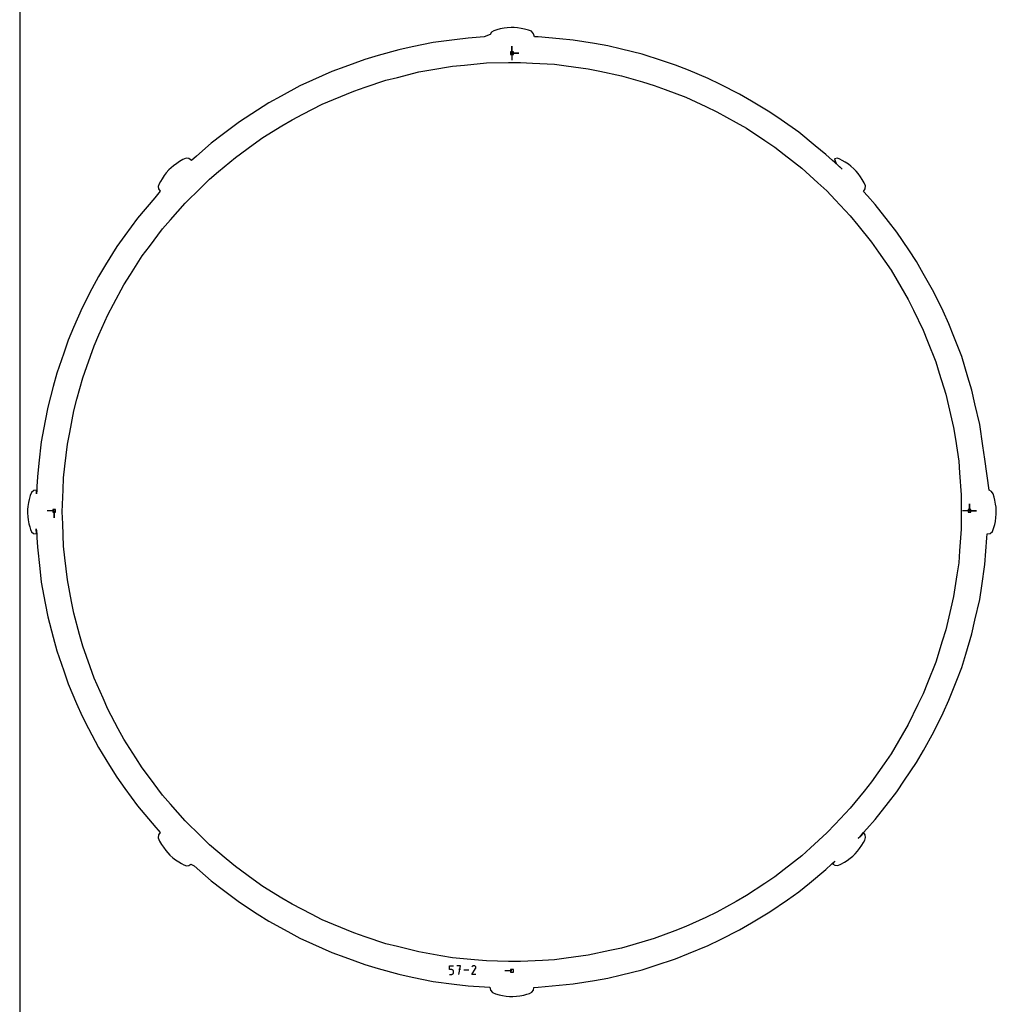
# Model space of a CAD drawing. Extents: x 0 to 600, y 0 to 900.
# Tile 6 of 21: x 0 to 198, y 402 to 602. Entities that reach past the tile are written whole.
import ezdxf

# ---------------------------------------------------------------- set-up
doc = ezdxf.new("R2010")
doc.units = 0

msp = doc.modelspace()

# ---------------------------------------------------------------- linework, layer by layer
at = {"layer": 'annotation', "color": 1}
for p, q in [((99.957305, 594.860627), (99.957305, 596.289377)), ((99.957305, 594.860627), (99.957305, 596.289377)), ((99.957305, 596.289377), (99.957305, 594.860627)), ((99.957305, 594.860627), (99.957305, 596.289377)), ((99.957305, 596.289377), (99.957305, 594.860627)), ((99.957305, 594.860627), (101.386055, 594.860627)), ((99.957305, 594.860627), (101.386055, 594.860627)), ((101.386055, 594.860627), (99.957305, 594.860627)), ((99.957305, 594.860627), (99.957305, 593.431877)), ((6.998684, 501.932582), (5.569934, 501.932582)), ((6.998684, 501.932582), (6.998684, 500.503832)), ((6.998684, 501.932582), (6.998684, 500.503832)), ((6.998684, 500.503832), (6.998684, 501.932582)), ((192.864575, 501.933206), (191.435825, 501.933206)), ((192.864575, 501.933206), (192.864575, 503.361956)), ((192.864575, 501.933206), (192.864575, 503.361956)), ((192.864575, 503.361956), (192.864575, 501.933206)), ((192.864575, 501.933206), (192.864575, 503.361956)), ((192.864575, 503.361956), (192.864575, 501.933206)), ((192.864575, 501.933206), (194.293325, 501.933206)), ((192.864575, 501.933206), (194.293325, 501.933206)), ((194.293325, 501.933206), (192.864575, 501.933206)), ((87.303085, 408.794401), (87.303085, 409.582964)), ((87.303085, 409.582964), (88.089539, 409.582964)), ((87.696312, 408.794401), (87.303085, 408.794401)), ((87.766918, 408.788089), (87.696312, 408.794401)), ((87.696312, 407.812167), (87.766888, 407.818513)), ((87.766888, 407.818513), (87.833358, 407.836807)), ((87.833403, 408.769887), (87.766918, 408.788089)), ((87.833358, 407.836807), (87.894601, 407.865935)), ((87.894651, 408.740891), (87.833403, 408.769887)), ((87.894601, 407.865935), (87.949497, 407.904784)), ((87.949542, 408.7022), (87.894651, 408.740891)), ((87.949497, 407.904784), (87.996924, 407.952239)), ((87.99696, 408.654911), (87.949542, 408.7022)), ((87.996924, 407.952239), (88.035762, 408.007186)), ((88.035787, 408.600122), (87.99696, 408.654911)), ((88.035762, 408.007186), (88.064891, 408.068511)), ((88.064904, 408.53893), (88.035787, 408.600122)), ((88.064891, 408.068511), (88.08319, 408.1351)), ((88.083194, 408.472433), (88.064904, 408.53893)), ((88.08319, 408.1351), (88.089539, 408.205838)), ((88.089539, 408.401729), (88.083194, 408.472433)), ((88.089539, 408.205838), (88.089539, 408.401729)), ((88.089539, 408.401729), (88.089539, 408.401729)), ((89.540985, 409.582964), (88.753532, 409.582964)), ((89.147314, 407.812167), (89.540985, 409.582964)), ((89.540985, 408.794401), (89.147314, 408.794401)), ((91.173498, 408.697566), (90.205256, 408.697566)), ((91.837514, 407.812152), (92.564223, 408.98206)), ((91.890263, 409.386059), (91.838624, 409.287003)), ((91.931242, 409.444168), (91.890263, 409.386059)), ((91.980407, 409.492675), (91.931242, 409.444168)), ((92.036264, 409.531192), (91.980407, 409.492675)), ((92.097317, 409.559332), (92.036264, 409.531192)), ((92.162071, 409.576704), (92.097317, 409.559332)), ((92.22903, 409.582921), (92.162071, 409.576704)), ((92.296699, 409.577594), (92.22903, 409.582921)), ((92.363583, 409.560336), (92.296699, 409.577594)), ((92.428187, 409.530756), (92.363583, 409.560336)), ((92.485968, 409.489726), (92.428187, 409.530756)), ((92.428187, 409.530756), (92.428187, 409.530756)), ((92.534279, 409.44049), (92.485968, 409.489726)), ((92.572691, 409.384558), (92.534279, 409.44049)), ((92.564223, 408.98206), (92.565091, 408.983135)), ((92.564223, 408.98206), (92.564223, 408.98206)), ((92.565091, 408.983135), (92.565925, 408.984219)), ((92.565925, 408.984219), (92.566727, 408.985322)), ((92.566727, 408.985322), (92.567506, 408.986452)), ((92.567506, 408.986452), (92.568265, 408.987618)), ((92.568265, 408.987618), (92.56901, 408.98883)), ((92.56901, 408.98883), (92.569747, 408.990097)), ((92.569747, 408.990097), (92.570482, 408.991428)), ((92.570482, 408.991428), (92.571219, 408.992832)), ((92.571219, 408.992832), (92.601224, 409.057257)), ((92.571219, 408.992832), (92.571219, 408.992832)), ((92.600774, 409.323437), (92.572691, 409.384558)), ((92.618099, 409.258638), (92.600774, 409.323437)), ((92.601224, 409.057257), (92.618753, 409.124038)), ((92.624235, 409.191668), (92.618099, 409.258638)), ((92.618753, 409.124038), (92.624235, 409.191668)), ((99.957216, 408.529671), (98.528466, 408.529671)), ((87.303085, 407.812167), (87.696312, 407.812167)), ((87.696312, 407.812167), (87.696312, 407.812167)), ((92.623967, 407.812152), (91.837514, 407.812152))]:
    msp.add_line(p, q, dxfattribs=at)
at = {"layer": 'boundary', "color": 5}
for p, q in [((97.571404, 599.773279), (96.925399, 599.603359)), ((98.357764, 599.925841), (97.571404, 599.773279)), ((99.003755, 600.015145), (98.357764, 599.925841)), ((99.787719, 600.058524), (99.003755, 600.015145)), ((100.430689, 600.05096), (99.787719, 600.058524)), ((101.076226, 599.993022), (100.430689, 600.05096)), ((101.863478, 599.874494), (101.076226, 599.993022)), ((102.510412, 599.728134), (101.863478, 599.874494)), ((91.0396, 597.91402), (88.261543, 597.552638)), ((94.320665, 598.163026), (91.0396, 597.91402)), ((95.54608, 598.665056), (94.320665, 598.163026)), ((95.812167, 599.119882), (95.54608, 598.665056)), ((96.291394, 599.418043), (95.812167, 599.119882)), ((96.925399, 599.603359), (96.291394, 599.418043)), ((103.295209, 599.517842), (102.510412, 599.728134)), ((103.901855, 599.287607), (103.295209, 599.517842)), ((104.317939, 598.79022), (103.901855, 599.287607)), ((104.512952, 598.201215), (104.317939, 598.79022)), ((105.309668, 598.177747), (104.512952, 598.201215)), ((109.630908, 597.777336), (105.309668, 598.177747)), ((112.420359, 597.518852), (109.630908, 597.777336)), ((79.707476, 596.116691), (76.963668, 595.551123)), ((83.957961, 596.992828), (79.707476, 596.116691)), ((88.261543, 597.552638), (83.957961, 596.992828)), ((116.700368, 596.800378), (112.420359, 597.518852)), ((119.463059, 596.336618), (116.700368, 596.800378)), ((122.183958, 595.670077), (119.463059, 596.336618)), ((72.789381, 594.363461), (70.09495, 593.596846)), ((76.963668, 595.551123), (72.789381, 594.363461)), ((126.399311, 594.637467), (122.183958, 595.670077)), ((130.526913, 593.296331), (126.399311, 594.637467)), ((66.019777, 592.104126), (63.389323, 591.140608)), ((70.09495, 593.596846), (66.019777, 592.104126)), ((133.191101, 592.430701), (130.526913, 593.296331)), ((135.784085, 591.370662), (133.191101, 592.430701)), ((63.389323, 591.140608), (59.435516, 589.35103)), ((139.801336, 589.728389), (135.784085, 591.370662)), ((56.883407, 588.195858), (53.072593, 586.119158)), ((59.435516, 589.35103), (56.883407, 588.195858)), ((142.309022, 588.479719), (139.801336, 589.728389)), ((146.194004, 586.545244), (142.309022, 588.479719)), ((53.072593, 586.119158), (50.612725, 584.778657)), ((148.602641, 585.114797), (146.194004, 586.545244)), ((50.612725, 584.778657), (48.258576, 583.260156)), ((152.334152, 582.898672), (148.602641, 585.114797)), ((48.258576, 583.260156), (44.611533, 580.907713)), ((154.630643, 581.294167), (152.334152, 582.898672)), ((44.611533, 580.907713), (41.148097, 578.292232)), ((158.188241, 578.808583), (154.630643, 581.294167)), ((41.148097, 578.292232), (38.912506, 576.604002)), ((161.552431, 576.067141), (158.188241, 578.808583)), ((38.912506, 576.604002), (35.873495, 573.942022)), ((163.724193, 574.2974), (161.552431, 576.067141)), ((35.873495, 573.942022), (34.883892, 573.075725)), ((165.074203, 573.055371), (163.724193, 574.2974)), ((31.247434, 572.00013), (30.748613, 571.584085)), ((31.887018, 572.471605), (31.247434, 572.00013)), ((32.449286, 572.825946), (31.887018, 572.471605)), ((33.154844, 573.232786), (32.449286, 572.825946)), ((33.774464, 573.499697), (33.154844, 573.232786)), ((34.367993, 573.443885), (33.774464, 573.499697)), ((34.883892, 573.075725), (34.367993, 573.443885)), ((165.477426, 572.700872), (165.074203, 573.055371)), ((166.0433, 573.510443), (165.434689, 573.394456)), ((165.434689, 573.394456), (165.821656, 572.459861)), ((167.035604, 571.308528), (165.477426, 572.700872)), ((165.821656, 572.459861), (167.035604, 571.308528)), ((166.555152, 573.339726), (166.0433, 573.510443)), ((167.036408, 573.073609), (166.555152, 573.339726)), ((167.614929, 572.736498), (167.036408, 573.073609)), ((168.278453, 572.289195), (167.614929, 572.736498)), ((168.799492, 571.895361), (168.278453, 572.289195)), ((169.385484, 571.37151), (168.799492, 571.895361)), ((29.366193, 570.025187), (28.918508, 569.362109)), ((29.760641, 570.546191), (29.366193, 570.025187)), ((30.285038, 571.131711), (29.760641, 570.546191)), ((30.748613, 571.584085), (30.285038, 571.131711)), ((169.838292, 570.908365), (169.385484, 571.37151)), ((170.254934, 570.409735), (169.838292, 570.908365)), ((170.726835, 569.770622), (170.254934, 570.409735)), ((171.081767, 569.208185), (170.726835, 569.770622)), ((28.317908, 568.309586), (28.1426, 567.807959)), ((28.1426, 567.807959), (28.203832, 567.290443)), ((28.581143, 568.783897), (28.317908, 568.309586)), ((28.918508, 569.362109), (28.581143, 568.783897)), ((171.487774, 568.505132), (171.081767, 569.208185)), ((171.755113, 567.900006), (171.487774, 568.505132)), ((171.704027, 567.282459), (171.755113, 567.900006)), ((28.537978, 566.808951), (27.432789, 565.498018)), ((28.203832, 567.290443), (28.537978, 566.808951)), ((171.325063, 566.753094), (171.704027, 567.282459)), ((172.138078, 565.857289), (171.325063, 566.753094)), ((173.723107, 564.112018), (172.138078, 565.857289)), ((27.432789, 565.498018), (23.931481, 561.343617)), ((176.402069, 560.697613), (173.723107, 564.112018)), ((23.931481, 561.343617), (21.380552, 557.832574)), ((178.131317, 558.493635), (176.402069, 560.697613)), ((21.380552, 557.832574), (19.733931, 555.566219)), ((180.550793, 554.890711), (178.131317, 558.493635)), ((19.733931, 555.566219), (17.44926, 551.876396)), ((182.112517, 552.565078), (180.550793, 554.890711)), ((17.44926, 551.876396), (15.974472, 549.494543)), ((183.498231, 550.13046), (182.112517, 552.565078)), ((185.645017, 546.358661), (183.498231, 550.13046)), ((15.974472, 549.494543), (14.679642, 547.010335)), ((14.679642, 547.010335), (12.67368, 543.161778)), ((187.507396, 542.438613), (185.645017, 546.358661)), ((12.67368, 543.161778), (10.957405, 539.175521)), ((188.709526, 539.908289), (187.507396, 542.438613)), ((189.721527, 537.296029), (188.709526, 539.908289)), ((10.957405, 539.175521), (9.849624, 536.60257)), ((9.849624, 536.60257), (8.934883, 533.954834)), ((191.289273, 533.24922), (189.721527, 537.296029)), ((8.934883, 533.954834), (7.517699, 529.852734)), ((192.553899, 529.097678), (191.289273, 533.24922)), ((7.517699, 529.852734), (6.800961, 527.144554)), ((193.370206, 526.417841), (192.553899, 529.097678)), ((6.800961, 527.144554), (5.690609, 522.949106)), ((193.986371, 523.685095), (193.370206, 526.417841)), ((5.690609, 522.949106), (5.175848, 520.195429)), ((194.940938, 519.451356), (193.986371, 523.685095)), ((5.175848, 520.195429), (4.378386, 515.929417)), ((195.580261, 515.158563), (194.940938, 519.451356)), ((4.378386, 515.929417), (3.898142, 511.616126)), ((195.992914, 512.387754), (195.580261, 515.158563)), ((196.900154, 506.111546), (195.992914, 512.387754)), ((3.898142, 511.616126), (3.588132, 508.831779)), ((3.588132, 508.831779), (3.511747, 506.840473)), ((2.884877, 506.068087), (2.376652, 505.662408)), ((3.426161, 506.141702), (2.884877, 506.068087)), ((3.442645, 505.395476), (3.426161, 506.141702)), ((3.484175, 506.15142), (3.442645, 505.395476)), ((3.511747, 506.840473), (3.484175, 506.15142)), ((197.360678, 505.856332), (196.900154, 506.111546)), ((197.672133, 505.376161), (197.360678, 505.856332)), ((1.92559, 504.263453), (1.777627, 503.61196)), ((2.135263, 505.043992), (1.92559, 504.263453)), ((2.376652, 505.662408), (2.135263, 505.043992)), ((197.86109, 504.733422), (197.672133, 505.376161)), ((198.031697, 504.086393), (197.86109, 504.733422)), ((198.184564, 503.300892), (198.031697, 504.086393)), ((1.599908, 502.178996), (1.59208, 501.525194)), ((1.65928, 502.831456), (1.599908, 502.178996)), ((1.777627, 503.61196), (1.65928, 502.831456)), ((198.274579, 502.653328), (198.184564, 503.300892)), ((198.318489, 501.869822), (198.274579, 502.653328)), ((198.311173, 501.22155), (198.318489, 501.869822)), ((1.59208, 501.525194), (1.635305, 500.743803)), ((1.635305, 500.743803), (1.725837, 500.090805)), ((1.725837, 500.090805), (1.877361, 499.310548)), ((197.988246, 499.140065), (198.134949, 499.788732)), ((198.134949, 499.788732), (198.2532, 500.574325)), ((198.2532, 500.574325), (198.311173, 501.22155)), ((1.877361, 499.310548), (2.049017, 498.658715)), ((2.049017, 498.658715), (2.191708, 498.157476)), ((2.191708, 498.157476), (2.420298, 497.673868)), ((3.381984, 497.23862), (3.369964, 498.259205)), ((3.369964, 498.259205), (3.47954, 497.250801)), ((197.547167, 497.747617), (197.777962, 498.355235)), ((197.777962, 498.355235), (197.988246, 499.140065)), ((2.420298, 497.673868), (2.834814, 497.342935)), ((2.834814, 497.342935), (3.381984, 497.23862)), ((3.47954, 497.250801), (3.508027, 496.54273)), ((3.508027, 496.54273), (3.588106, 494.55903)), ((195.99295, 491.002976), (196.40687, 496.479871)), ((196.40687, 496.479871), (196.46753, 497.24237)), ((196.46753, 497.24237), (197.053095, 497.33362)), ((197.053095, 497.33362), (197.547167, 497.747617)), ((3.588106, 494.55903), (4.068097, 490.247797)), ((4.068097, 490.247797), (4.378295, 487.461598)), ((195.353973, 486.712314), (195.99295, 491.002976)), ((4.378295, 487.461598), (5.175382, 483.197419)), ((194.941044, 483.93956), (195.353973, 486.712314)), ((193.986941, 479.707822), (194.941044, 483.93956)), ((5.175382, 483.197419), (5.690482, 480.441825)), ((5.690482, 480.441825), (6.800304, 476.248228)), ((193.370362, 476.973117), (193.986941, 479.707822)), ((6.800304, 476.248228), (7.51752, 473.538171)), ((192.106291, 472.823225), (193.370362, 476.973117)), ((7.51752, 473.538171), (8.934011, 469.43799)), ((191.289456, 470.14162), (192.106291, 472.823225)), ((190.2768, 467.527639), (191.289456, 470.14162)), ((8.934011, 469.43799), (9.849396, 466.788342)), ((9.849396, 466.788342), (11.56488, 462.803867)), ((188.709721, 463.482513), (190.2768, 467.527639)), ((11.56488, 462.803867), (12.673428, 460.229091)), ((187.506776, 460.950424), (188.709721, 463.482513)), ((12.673428, 460.229091), (13.969081, 457.743259)), ((185.645305, 457.03222), (187.506776, 460.950424)), ((13.969081, 457.743259), (15.974179, 453.896309)), ((183.499556, 453.262192), (185.645305, 457.03222)), ((15.974179, 453.896309), (18.257897, 450.207942)), ((182.112863, 450.825816), (183.499556, 453.262192)), ((18.257897, 450.207942), (19.733599, 447.82459)), ((179.694415, 447.224355), (182.112863, 450.825816)), ((19.733599, 447.82459), (21.38134, 445.556658)), ((178.131644, 444.897132), (179.694415, 447.224355)), ((21.38134, 445.556658), (23.931268, 442.046974)), ((176.401228, 442.691641), (178.131644, 444.897132)), ((23.931268, 442.046974), (27.637815, 437.656744)), ((173.723331, 439.278571), (176.401228, 442.691641)), ((172.005849, 437.392156), (173.723331, 439.278571)), ((27.637815, 437.656744), (28.089693, 437.122666)), ((28.089693, 437.122666), (28.538754, 436.594213)), ((28.21522, 436.130077), (28.150349, 435.518015)), ((28.538754, 436.594213), (28.21522, 436.130077)), ((170.240489, 435.38542), (170.958348, 436.178839)), ((170.71923, 435.830088), (170.240489, 435.38542)), ((171.388635, 436.549934), (170.71923, 435.830088)), ((170.958348, 436.178839), (171.324704, 436.640469)), ((171.324704, 436.640469), (172.005849, 437.392156)), ((171.698135, 436.12233), (171.388635, 436.549934)), ((171.77037, 435.605698), (171.698135, 436.12233)), ((28.150349, 435.518015), (28.418161, 434.89383)), ((28.418161, 434.89383), (28.821758, 434.193764)), ((28.821758, 434.193764), (29.177807, 433.62845)), ((170.55337, 433.377764), (170.997593, 434.037105)), ((170.997593, 434.037105), (171.33687, 434.619732)), ((171.33687, 434.619732), (171.592774, 435.080394)), ((171.592774, 435.080394), (171.77037, 435.605698)), ((29.177807, 433.62845), (29.646032, 432.992868)), ((29.646032, 432.992868), (30.065416, 432.489533)), ((30.065416, 432.489533), (30.522176, 432.021681)), ((30.522176, 432.021681), (31.105265, 431.49972)), ((168.664303, 431.391215), (169.167447, 431.811211)), ((169.167447, 431.811211), (169.634846, 432.268384)), ((169.634846, 432.268384), (170.156281, 432.851951)), ((170.156281, 432.851951), (170.55337, 433.377764)), ((31.105265, 431.49972), (31.631019, 431.101997)), ((31.631019, 431.101997), (32.289898, 430.657421)), ((32.289898, 430.657421), (32.872174, 430.317903)), ((32.872174, 430.317903), (33.328255, 430.063766)), ((33.328255, 430.063766), (33.841735, 429.882627)), ((33.841735, 429.882627), (34.346441, 429.940596)), ((34.346441, 429.940596), (34.784633, 430.225462)), ((34.784633, 430.225462), (35.436475, 429.833221)), ((35.436475, 429.833221), (38.912146, 426.7866)), ((163.724756, 429.093438), (164.860247, 430.159839)), ((164.860247, 430.159839), (165.545704, 430.792204)), ((165.545704, 430.792204), (165.072867, 430.289286)), ((165.072867, 430.289286), (165.520364, 429.955095)), ((165.520364, 429.955095), (166.155744, 429.89472)), ((166.155744, 429.89472), (166.765735, 430.162987)), ((166.765735, 430.162987), (167.463746, 430.565939)), ((167.463746, 430.565939), (168.029192, 430.922566)), ((168.029192, 430.922566), (168.664303, 431.391215)), ((160.361816, 426.35297), (163.724756, 429.093438)), ((38.912146, 426.7866), (41.14918, 425.097255)), ((158.188747, 424.582133), (160.361816, 426.35297)), ((41.14918, 425.097255), (44.61108, 422.482934)), ((155.890844, 422.976617), (158.188747, 424.582133)), ((44.61108, 422.482934), (48.256491, 420.131502)), ((152.334709, 420.492006), (155.890844, 422.976617)), ((48.256491, 420.131502), (50.612245, 418.611946)), ((148.604935, 418.27688), (152.334709, 420.492006)), ((50.612245, 418.611946), (54.421392, 416.536123)), ((146.194633, 416.845411), (148.604935, 418.27688)), ((54.421392, 416.536123), (56.882888, 415.194717)), ((142.311444, 414.911796), (146.194633, 416.845411)), ((56.882888, 415.194717), (59.43672, 414.038761)), ((59.43672, 414.038761), (63.388772, 412.249939)), ((139.801986, 413.662228), (142.311444, 414.911796)), ((63.388772, 412.249939), (66.021089, 411.285716)), ((133.191727, 410.959854), (135.786608, 412.020682)), ((135.786608, 412.020682), (139.801986, 413.662228)), ((66.021089, 411.285716), (70.094392, 409.793662)), ((129.06608, 409.619333), (133.191727, 410.959854)), ((70.094392, 409.793662), (72.790703, 409.026495)), ((72.790703, 409.026495), (76.963133, 407.839331)), ((76.963133, 407.839331), (79.708803, 407.27336)), ((122.186492, 407.720848), (126.399971, 408.753052)), ((126.399971, 408.753052), (129.06608, 409.619333)), ((79.708803, 407.27336), (83.957387, 406.397606)), ((83.957387, 406.397606), (88.259155, 405.837989)), ((88.259155, 405.837989), (91.03912, 405.476354)), ((108.101248, 405.471258), (112.420765, 405.871531)), ((112.420765, 405.871531), (116.699069, 406.589731)), ((116.699069, 406.589731), (119.463685, 407.053838)), ((119.463685, 407.053838), (122.186492, 407.720848)), ((91.03912, 405.476354), (94.353973, 405.289118)), ((94.353973, 405.289118), (95.501553, 405.223841)), ((95.501553, 405.223841), (95.583407, 404.621998)), ((95.583407, 404.621998), (95.987121, 404.117095)), ((95.987121, 404.117095), (96.606395, 403.875148)), ((96.606395, 403.875148), (97.387013, 403.665491)), ((103.000218, 403.791282), (103.506159, 403.935999)), ((103.506159, 403.935999), (103.997104, 404.176532)), ((103.997104, 404.176532), (104.318142, 404.598428)), ((104.318142, 404.598428), (104.409025, 405.138945)), ((104.409025, 405.138945), (105.309771, 405.212589)), ((105.309771, 405.212589), (108.101248, 405.471258)), ((97.387013, 403.665491), (98.04022, 403.517176)), ((98.04022, 403.517176), (98.819091, 403.399138)), ((98.819091, 403.399138), (99.473273, 403.339704)), ((99.473273, 403.339704), (100.132381, 403.332134)), ((100.132381, 403.332134), (100.913281, 403.375847)), ((100.913281, 403.375847), (101.567858, 403.467101)), ((101.567858, 403.467101), (102.347243, 403.618944)), ((102.347243, 403.618944), (103.000218, 403.791282))]:
    msp.add_line(p, q, dxfattribs=at)
at = {"layer": 'frame', "color": 5}
msp.add_line((0, 900), (0, 0), dxfattribs=at)
at = {"layer": 'hole', "color": 5}
for p, q in [((100.243055, 595.146377), (99.671555, 595.146377)), ((99.671555, 595.146377), (99.671555, 594.574877)), ((99.671555, 594.574877), (100.243055, 594.574877)), ((100.243055, 594.574877), (100.243055, 595.146377)), ((83.483484, 591.444273), (87.894674, 592.202937)), ((87.894674, 592.202937), (90.31814, 592.432957)), ((90.31814, 592.432957), (94.774247, 592.85588)), ((94.774247, 592.85588), (99.249502, 592.94059)), ((99.249502, 592.94059), (101.68316, 592.986634)), ((101.68316, 592.986634), (104.113287, 592.848521)), ((104.113287, 592.848521), (108.582169, 592.594498)), ((108.582169, 592.594498), (110.995184, 592.272965)), ((110.995184, 592.272965), (115.432008, 591.681748)), ((74.381961, 589.348564), (76.74309, 589.941484)), ((76.74309, 589.941484), (81.084281, 591.031631)), ((81.084281, 591.031631), (83.483484, 591.444273)), ((115.432008, 591.681748), (117.813964, 591.1786)), ((117.813964, 591.1786), (122.193312, 590.253547)), ((122.193312, 590.253547), (126.490179, 588.999912)), ((67.826016, 587.163429), (70.135656, 587.933249)), ((70.135656, 587.933249), (74.381961, 589.348564)), ((126.490179, 588.999912), (128.827174, 588.318081)), ((128.827174, 588.318081), (131.105977, 587.461441)), ((63.698798, 585.430975), (67.826016, 587.163429)), ((131.105977, 587.461441), (135.295675, 585.886456)), ((135.295675, 585.886456), (139.354244, 583.999124)), ((57.46981, 582.449131), (61.454111, 584.488729)), ((61.454111, 584.488729), (63.698798, 585.430975)), ((139.354244, 583.999124), (141.561717, 582.972594)), ((55.302822, 581.339826), (57.46981, 582.449131)), ((141.561717, 582.972594), (145.465993, 580.783709)), ((49.407304, 577.734738), (53.22597, 580.06984)), ((53.22597, 580.06984), (55.302822, 581.339826)), ((145.465993, 580.783709), (147.589475, 579.593197)), ((147.589475, 579.593197), (151.317026, 577.115267)), ((43.801309, 573.694107), (47.43237, 576.311265)), ((47.43237, 576.311265), (49.407304, 577.734738)), ((151.317026, 577.115267), (153.34436, 575.767571)), ((153.34436, 575.767571), (155.263975, 574.270414)), ((155.263975, 574.270414), (158.793493, 571.517673)), ((40.378589, 570.809839), (43.801309, 573.694107)), ((38.516956, 569.241061), (40.378589, 570.809839)), ((158.793493, 571.517673), (162.104692, 568.505867)), ((36.7793, 567.535997), (38.516956, 569.241061)), ((162.104692, 568.505867), (163.905587, 566.867829)), ((33.584495, 564.4011), (36.7793, 567.535997)), ((163.905587, 566.867829), (165.577467, 565.098237)), ((30.635933, 561.033587), (33.584495, 564.4011)), ((165.577467, 565.098237), (168.65135, 561.844704)), ((168.65135, 561.844704), (170.184609, 559.953752)), ((29.032183, 559.201948), (30.635933, 561.033587)), ((170.184609, 559.953752), (173.003667, 556.477023)), ((26.346669, 555.620968), (29.032183, 559.201948)), ((173.003667, 556.477023), (174.38948, 554.475585)), ((24.886145, 553.673443), (26.346669, 555.620968)), ((174.38948, 554.475585), (176.93752, 550.795593)), ((22.47921, 549.89972), (24.886145, 553.673443)), ((21.170091, 547.847217), (22.47921, 549.89972)), ((176.93752, 550.795593), (178.168024, 548.695053)), ((19.055445, 543.902259), (21.170091, 547.847217)), ((178.168024, 548.695053), (180.430448, 544.832925)), ((17.905297, 541.756588), (19.055445, 543.902259)), ((180.430448, 544.832925), (181.498555, 542.645319)), ((16.095059, 537.662978), (17.905297, 541.756588)), ((181.498555, 542.645319), (183.462429, 538.623105)), ((183.462429, 538.623105), (184.362067, 536.360939)), ((15.110496, 535.436516), (16.095059, 537.662978)), ((184.362067, 536.360939), (186.016091, 532.201776)), ((13.615037, 531.217741), (15.110496, 535.436516)), ((186.016091, 532.201776), (186.742063, 529.878046)), ((12.801663, 528.923146), (13.615037, 531.217741)), ((186.742063, 529.878046), (188.076792, 525.605706)), ((11.629518, 524.603274), (12.801663, 528.923146)), ((10.992038, 522.253843), (11.629518, 524.603274)), ((188.076792, 525.605706), (188.624928, 523.233809)), ((10.149989, 517.857813), (10.992038, 522.253843)), ((188.624928, 523.233809), (189.632747, 518.872712)), ((9.691998, 515.466791), (10.149989, 517.857813)), ((189.632747, 518.872712), (189.999939, 516.466092)), ((189.999939, 516.466092), (190.675028, 512.041361)), ((9.184811, 511.019547), (9.691998, 515.466791)), ((190.675028, 512.041361), (190.859139, 509.613941)), ((8.908979, 508.600865), (9.184811, 511.019547)), ((8.816825, 506.167897), (8.908979, 508.600865)), ((190.859139, 509.613941), (191.197686, 505.150729)), ((8.647488, 501.695417), (8.816825, 506.167897)), ((191.197686, 505.150729), (191.197707, 502.715936)), ((7.284434, 502.218332), (6.712934, 502.218332)), ((6.712934, 502.218332), (6.712934, 501.646832)), ((7.284434, 501.646832), (7.284434, 502.218332)), ((191.197707, 502.715936), (191.197676, 498.240308)), ((193.150325, 502.218956), (192.578825, 502.218956)), ((192.578825, 502.218956), (192.578825, 501.647456)), ((193.150325, 501.647456), (193.150325, 502.218956)), ((6.712934, 501.646832), (7.284434, 501.646832)), ((8.739667, 499.261202), (8.647488, 501.695417)), ((192.578825, 501.647456), (193.150325, 501.647456)), ((8.908978, 494.789874), (8.739667, 499.261202)), ((191.197676, 498.240308), (190.859282, 493.778574)), ((9.184992, 492.369508), (8.908978, 494.789874)), ((190.859282, 493.778574), (190.675084, 491.34962)), ((9.69196, 487.923996), (9.184992, 492.369508)), ((190.675084, 491.34962), (190.307685, 488.941553)), ((10.533668, 483.529565), (9.69196, 487.923996)), ((190.307685, 488.941553), (189.632834, 484.518166)), ((189.632834, 484.518166), (189.084356, 482.144679)), ((10.991947, 481.137), (10.533668, 483.529565)), ((189.084356, 482.144679), (188.076913, 477.785156)), ((12.163613, 476.81875), (10.991947, 481.137)), ((188.076913, 477.785156), (187.350499, 475.459947)), ((12.801522, 474.467697), (12.163613, 476.81875)), ((14.296413, 470.250413), (12.801522, 474.467697)), ((187.350499, 475.459947), (186.016275, 471.189169)), ((15.110311, 467.954337), (14.296413, 470.250413)), ((186.016275, 471.189169), (184.362834, 467.031366)), ((16.919873, 463.862199), (15.110311, 467.954337)), ((184.362834, 467.031366), (183.462691, 464.767851)), ((17.905081, 461.634254), (16.919873, 463.862199)), ((183.462691, 464.767851), (182.393944, 462.578889)), ((182.393944, 462.578889), (180.430721, 458.557986)), ((20.01894, 457.690687), (17.905081, 461.634254)), ((180.430721, 458.557986), (179.199429, 456.456039)), ((21.169827, 455.543632), (20.01894, 457.690687)), ((179.199429, 456.456039), (176.937834, 452.595272)), ((23.575981, 451.771055), (21.169827, 455.543632)), ((176.937834, 452.595272), (175.551102, 450.592465)), ((24.885881, 449.717298), (23.575981, 451.771055)), ((175.551102, 450.592465), (173.004005, 446.913801)), ((26.347352, 447.768483), (24.885881, 449.717298)), ((29.031944, 444.1887), (26.347352, 447.768483)), ((173.004005, 446.913801), (171.469772, 445.021606)), ((30.636687, 442.355925), (29.031944, 444.1887)), ((171.469772, 445.021606), (168.65179, 441.546162)), ((33.584162, 438.989614), (30.636687, 442.355925)), ((168.65179, 441.546162), (165.579073, 438.293803)), ((36.777755, 435.855859), (33.584162, 438.989614)), ((165.579073, 438.293803), (163.906116, 436.523043)), ((38.516522, 434.14968), (36.777755, 435.855859)), ((163.906116, 436.523043), (160.596169, 433.51234)), ((41.938032, 431.266383), (38.516522, 434.14968)), ((158.794072, 431.873172), (155.265737, 429.121291)), ((160.596169, 433.51234), (158.794072, 431.873172)), ((43.800863, 429.696587), (41.938032, 431.266383)), ((47.430657, 427.080299), (43.800863, 429.696587)), ((155.265737, 429.121291), (153.344949, 427.623191)), ((49.406852, 425.6559), (47.430657, 427.080299)), ((151.31635, 426.274644), (147.590007, 423.797506)), ((153.344949, 427.623191), (151.31635, 426.274644)), ((53.22409, 423.321635), (49.406852, 425.6559)), ((55.302374, 422.050758), (53.22409, 423.321635)), ((59.285394, 420.011779), (55.302374, 422.050758)), ((145.465148, 422.606192), (141.562285, 420.418043)), ((147.590007, 423.797506), (145.465148, 422.606192)), ((61.453724, 418.901783), (59.285394, 420.011779)), ((141.562285, 420.418043), (139.353413, 419.390843)), ((63.699797, 417.958949), (61.453724, 418.901783)), ((67.825623, 416.227052), (63.699797, 417.958949)), ((139.353413, 419.390843), (135.296236, 417.504131)), ((70.136664, 415.456752), (67.825623, 416.227052)), ((133.015997, 416.646924), (128.827833, 415.07248)), ((135.296236, 417.504131), (133.015997, 416.646924)), ((74.381485, 414.041906), (70.136664, 415.456752)), ((76.744163, 413.448597), (74.381485, 414.041906)), ((124.532415, 413.819236), (122.193983, 413.136967)), ((128.827833, 415.07248), (124.532415, 413.819236)), ((81.083766, 412.358844), (76.744163, 413.448597)), ((85.493316, 411.600407), (81.083766, 412.358844)), ((119.81065, 412.633504), (115.432745, 411.70871)), ((122.193983, 413.136967), (119.81065, 412.633504)), ((87.894169, 411.187468), (85.493316, 411.600407)), ((92.34847, 410.764697), (87.894169, 411.187468)), ((94.77377, 410.534504), (92.34847, 410.764697)), ((99.247396, 410.449824), (94.77377, 410.534504)), ((101.683238, 410.403723), (99.247396, 410.449824)), ((106.150639, 410.657642), (101.683238, 410.403723)), ((108.582835, 410.795886), (106.150639, 410.657642)), ((110.997549, 411.117675), (108.582835, 410.795886)), ((115.432745, 411.70871), (110.997549, 411.117675)), ((100.242966, 408.815421), (99.671466, 408.815421)), ((99.671466, 408.815421), (99.671466, 408.243921)), ((99.671466, 408.243921), (100.242966, 408.243921)), ((100.242966, 408.243921), (100.242966, 408.815421))]:
    msp.add_line(p, q, dxfattribs=at)

doc.saveas('drawing.dxf')
